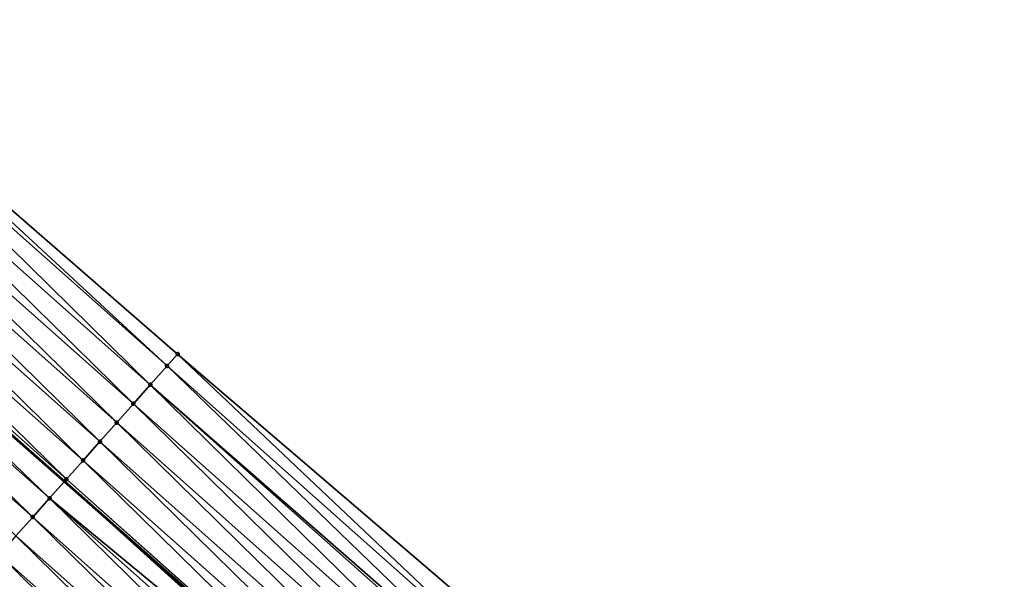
# Model space of a CAD drawing. Header units: feet. Extents: x 2017424 to 2024169, y 808042 to 818730.
# Tile 188 of 256: x 2019089 to 2019128, y 817327 to 817349. Entities that reach past the tile are written whole.
import ezdxf

# ---------------------------------------------------------------- set-up
doc = ezdxf.new("R2010")
doc.units = ezdxf.units.FT
doc.header["$MEASUREMENT"] = 0
for name, color, linetype, lineweight in [('EP_Travel Lane', 172, 'Continuous', 53), ('NB-Road Shots', 141, 'Continuous', 100), ('NB-Road X-Section', 40, 'Continuous', 13)]:
    doc.layers.add(name, color=color, linetype=linetype, lineweight=lineweight)
doc.layers.add('I-77-MM15-17_NB-Surface-BORDER', color=7, linetype='Continuous')
doc.layers.add('I-77-MM15-17_NB-Surface-TIN', color=7, linetype='Continuous')

msp = doc.modelspace()

# ---------------------------------------------------------------- linework, layer by layer
at = {"layer": 'EP_Travel Lane'}
msp.add_polyline3d([(2018985.073937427, 817423.4912636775, 263.0262041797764), (2019000.181863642, 817410.3891753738, 262.8748321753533), (2019015.2915109, 817397.2868091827, 262.7117436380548), (2019030.427213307, 817384.1318589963, 262.5426080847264), (2019045.419234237, 817370.8950168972, 262.3686872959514), (2019060.411304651, 817357.6581311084, 262.203116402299), (2019075.466952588, 817344.3985831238, 262.0585442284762), (2019090.486803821, 817331.1927765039, 261.9129258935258), (2019105.520946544, 817317.9506723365, 261.7715390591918), (2019120.426101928, 817304.6159102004, 261.6282406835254), (2019135.331148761, 817291.2812451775, 261.4633631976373), (2019150.231595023, 817277.829352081, 261.3383087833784), (2019165.037024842, 817264.3838633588, 261.2022592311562), (2019179.87222211, 817250.8965134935, 261.0539170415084), (2019194.609704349, 817237.3771864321, 260.867438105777), (2019209.347330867, 817223.8577270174, 260.7043416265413)], dxfattribs=at)
at = {"layer": 'I-77-MM15-17_NB-Surface-BORDER', "color": 3, "linetype": 'Continuous', "lineweight": -3}
msp.add_polyline3d([(2018986.456066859, 817425.0846488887, 263.0327841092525), (2019002.50888911, 817413.0720766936, 262.9231978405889), (2019018.339068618, 817400.8008916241, 262.7397434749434), (2019033.928258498, 817388.1242801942, 262.5669022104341), (2019048.839018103, 817374.7948793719, 262.3834303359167), (2019063.875992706, 817361.6095751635, 262.1868861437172), (2019079.866471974, 817349.3508803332, 262.0824444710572), (2019094.965657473, 817336.2342109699, 261.9521202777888), (2019110.205084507, 817323.1863791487, 261.7784997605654), (2019125.109954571, 817309.8518798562, 261.5776838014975), (2019140.014838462, 817296.5173681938, 261.3796464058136), (2019154.953746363, 817283.0300723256, 261.2573594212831), (2019169.759312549, 817269.5844696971, 261.143956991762), (2019183.268471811, 817254.5996307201, 260.9853961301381), (2019196.653826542, 817239.606620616, 260.7764798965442), (2019211.391404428, 817226.0872090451, 260.6052390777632)], dxfattribs=at)
at = {"layer": 'I-77-MM15-17_NB-Surface-TIN', "color": 128, "linetype": 'Continuous', "lineweight": -3}
for points in [[(2019094.5498909, 817335.7662310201, 261.9475520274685), (2019079.866471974, 817349.3508803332, 262.0824444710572), (2019079.59790144, 817349.0485606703, 262.0813973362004)], [(2019094.5498909, 817335.7662310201, 261.9475520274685), (2019094.965657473, 817336.2342109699, 261.9521202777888), (2019079.866471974, 817349.3508803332, 262.0824444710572)], [(2019093.885727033, 817335.0186439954, 261.9416245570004), (2019079.59790144, 817349.0485606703, 262.0813973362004), (2019078.933763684, 817348.3009504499, 262.0802080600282)], [(2019093.885727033, 817335.0186439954, 261.9416245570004), (2019094.5498909, 817335.7662310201, 261.9475520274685), (2019079.59790144, 817349.0485606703, 262.0813973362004)], [(2019093.221571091, 817334.2710499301, 261.937135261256), (2019078.933763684, 817348.3009504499, 262.0802080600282), (2019078.269626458, 817347.5533397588, 262.079114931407)], [(2019093.221571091, 817334.2710499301, 261.937135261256), (2019093.885727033, 817335.0186439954, 261.9416245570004), (2019078.933763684, 817348.3009504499, 262.0802080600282)], [(2019092.557394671, 817333.523474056, 261.9289301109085), (2019078.269626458, 817347.5533397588, 262.079114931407), (2019077.60550222, 817346.8057175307, 262.0803784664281)], [(2019092.557394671, 817333.523474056, 261.9289301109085), (2019093.221571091, 817334.2710499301, 261.937135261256), (2019078.269626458, 817347.5533397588, 262.079114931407)], [(2019091.893263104, 817332.7758583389, 261.9288636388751), (2019077.60550222, 817346.8057175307, 262.0803784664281), (2019076.941343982, 817346.0581255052, 262.0754725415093)], [(2019091.893263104, 817332.7758583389, 261.9288636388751), (2019092.557394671, 817333.523474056, 261.9289301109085), (2019077.60550222, 817346.8057175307, 262.0803784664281)], [(2019091.229090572, 817332.028279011, 261.9213639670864), (2019076.941343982, 817346.0581255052, 262.0754725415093), (2019076.277180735, 817345.3105379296, 262.0696575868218)], [(2019091.229090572, 817332.028279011, 261.9213639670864), (2019091.893263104, 817332.7758583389, 261.9288636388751), (2019076.941343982, 817346.0581255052, 262.0754725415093)], [(2019090.564921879, 817331.2806962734, 261.9145608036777), (2019076.277180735, 817345.3105379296, 262.0696575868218), (2019075.613005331, 817344.5629611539, 262.061636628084)], [(2019090.564921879, 817331.2806962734, 261.9145608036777), (2019091.229090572, 817332.028279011, 261.9213639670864), (2019076.277180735, 817345.3105379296, 262.0696575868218)], [(2019089.900714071, 817330.5331482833, 261.9006597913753), (2019075.466952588, 817344.3985831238, 262.0585442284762), (2019074.948796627, 817343.8154139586, 262.0475732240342)], [(2019075.613005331, 817344.5629611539, 262.061636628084), (2019075.466952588, 817344.3985831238, 262.0585442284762), (2019090.486803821, 817331.1927765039, 261.9129258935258)], [(2019089.900714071, 817330.5331482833, 261.9006597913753), (2019090.486803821, 817331.1927765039, 261.9129258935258), (2019075.466952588, 817344.3985831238, 262.0585442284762)], [(2019090.564921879, 817331.2806962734, 261.9145608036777), (2019075.613005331, 817344.5629611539, 262.061636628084), (2019090.486803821, 817331.1927765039, 261.9129258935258)], [(2019089.236458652, 817329.7856425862, 261.878119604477), (2019074.948796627, 817343.8154139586, 262.0475732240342), (2019074.284542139, 817343.0679074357, 262.0252017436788)], [(2019089.236458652, 817329.7856425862, 261.878119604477), (2019089.900714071, 817330.5331482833, 261.9006597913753), (2019074.948796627, 817343.8154139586, 262.0475732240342)], [(2019088.572214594, 817329.0381267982, 261.8576406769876), (2019089.236458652, 817329.7856425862, 261.878119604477), (2019074.284542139, 817343.0679074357, 262.0252017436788)], [(2019109.538365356, 817322.4410701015, 261.785621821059), (2019094.965657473, 817336.2342109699, 261.9521202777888), (2019094.5498909, 817335.7662310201, 261.9475520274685)], [(2019109.538365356, 817322.4410701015, 261.785621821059), (2019110.205084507, 817323.1863791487, 261.7784997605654), (2019094.965657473, 817336.2342109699, 261.9521202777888)], [(2019108.984417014, 817321.8218247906, 261.7915387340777), (2019094.5498909, 817335.7662310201, 261.9475520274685), (2019093.885727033, 817335.0186439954, 261.9416245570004)], [(2019108.984417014, 817321.8218247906, 261.7915387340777), (2019109.538365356, 817322.4410701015, 261.785621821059), (2019094.5498909, 817335.7662310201, 261.9475520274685)], [(2019108.204854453, 817320.950516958, 261.7854225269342), (2019093.885727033, 817335.0186439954, 261.9416245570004), (2019093.221571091, 817334.2710499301, 261.937135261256)], [(2019108.204854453, 817320.950516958, 261.7854225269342), (2019108.871635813, 817321.6957703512, 261.7906764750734), (2019093.885727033, 817335.0186439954, 261.9416245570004)], [(2019108.871635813, 817321.6957703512, 261.7906764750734), (2019108.984417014, 817321.8218247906, 261.7915387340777), (2019093.885727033, 817335.0186439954, 261.9416245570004)], [(2019107.538082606, 817320.2052550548, 261.7820610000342), (2019093.221571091, 817334.2710499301, 261.937135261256), (2019092.557394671, 817333.523474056, 261.9289301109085)], [(2019107.538082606, 817320.2052550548, 261.7820610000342), (2019108.204854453, 817320.950516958, 261.7854225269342), (2019093.221571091, 817334.2710499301, 261.937135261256)], [(2019106.871316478, 817319.4599880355, 261.779837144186), (2019092.557394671, 817333.523474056, 261.9289301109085), (2019091.893263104, 817332.7758583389, 261.9288636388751)], [(2019106.871316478, 817319.4599880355, 261.779837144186), (2019107.538082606, 817320.2052550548, 261.7820610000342), (2019092.557394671, 817333.523474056, 261.9289301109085)], [(2019106.204563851, 817318.7147089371, 261.7802993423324), (2019091.893263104, 817332.7758583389, 261.9288636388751), (2019091.229090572, 817332.028279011, 261.9213639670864)], [(2019106.204563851, 817318.7147089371, 261.7802993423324), (2019106.871316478, 817319.4599880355, 261.779837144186), (2019091.893263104, 817332.7758583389, 261.9288636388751)], [(2019105.53776666, 817317.9694697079, 261.7718957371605), (2019091.229090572, 817332.028279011, 261.9213639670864), (2019090.564921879, 817331.2806962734, 261.9145608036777)], [(2019105.53776666, 817317.9694697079, 261.7718957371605), (2019106.204563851, 817318.7147089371, 261.7802993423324), (2019091.229090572, 817332.028279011, 261.9213639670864)], [(2019105.361915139, 817317.7729463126, 261.7681667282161), (2019090.486803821, 817331.1927765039, 261.9129258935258), (2019089.900714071, 817330.5331482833, 261.9006597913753)], [(2019090.564921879, 817331.2806962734, 261.9145608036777), (2019090.486803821, 817331.1927765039, 261.9129258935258), (2019105.520946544, 817317.9506723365, 261.7715390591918)], [(2019105.361915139, 817317.7729463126, 261.7681667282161), (2019105.520946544, 817317.9506723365, 261.7715390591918), (2019090.486803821, 817331.1927765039, 261.9129258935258)], [(2019105.53776666, 817317.9694697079, 261.7718957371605), (2019090.564921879, 817331.2806962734, 261.9145608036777), (2019105.520946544, 817317.9506723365, 261.7715390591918)], [(2019104.204043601, 817316.4791063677, 261.72948925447), (2019089.900714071, 817330.5331482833, 261.9006597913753), (2019089.236458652, 817329.7856425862, 261.878119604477)], [(2019104.204043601, 817316.4791063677, 261.72948925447), (2019104.870921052, 817317.2242737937, 261.7538599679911), (2019089.900714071, 817330.5331482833, 261.9006597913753)], [(2019104.870921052, 817317.2242737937, 261.7538599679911), (2019105.361915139, 817317.7729463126, 261.7681667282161), (2019089.900714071, 817330.5331482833, 261.9006597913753)], [(2019103.537185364, 817315.7339217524, 261.7089409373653), (2019089.236458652, 817329.7856425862, 261.878119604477), (2019088.572214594, 817329.0381267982, 261.8576406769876)], [(2019103.537185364, 817315.7339217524, 261.7089409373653), (2019104.204043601, 817316.4791063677, 261.72948925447), (2019089.236458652, 817329.7856425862, 261.878119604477)], [(2019102.870346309, 817314.9887199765, 261.6922086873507), (2019088.572214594, 817329.0381267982, 261.8576406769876), (2019087.907990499, 817328.2905932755, 261.8407844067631)], [(2019102.870346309, 817314.9887199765, 261.6922086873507), (2019103.537185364, 817315.7339217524, 261.7089409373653), (2019088.572214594, 817329.0381267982, 261.8576406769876)], [(2019102.203512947, 817314.2435131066, 261.6766092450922), (2019087.907990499, 817328.2905932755, 261.8407844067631), (2019087.243762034, 817327.5430636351, 261.8231351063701)], [(2019102.203512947, 817314.2435131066, 261.6766092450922), (2019102.870346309, 817314.9887199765, 261.6922086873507), (2019087.907990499, 817328.2905932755, 261.8407844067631)], [(2019102.203512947, 817314.2435131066, 261.6766092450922), (2019087.243762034, 817327.5430636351, 261.8231351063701), (2019087.040248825, 817327.3140308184, 261.8174508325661)]]:
    msp.add_3dface(points, dxfattribs=at)
at = {"layer": 'NB-Road Shots', "lineweight": 100}
for p in [(2019094.965657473, 817336.2342109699, 261.9521202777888), (2019094.5498909, 817335.7662310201, 261.9475520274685), (2019093.885727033, 817335.0186439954, 261.9416245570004), (2019093.221571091, 817334.2710499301, 261.937135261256), (2019092.557394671, 817333.523474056, 261.9289301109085), (2019091.893263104, 817332.7758583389, 261.9288636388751), (2019091.229090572, 817332.028279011, 261.9213639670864), (2019090.564921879, 817331.2806962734, 261.9145608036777), (2019089.900714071, 817330.5331482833, 261.9006597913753), (2019089.236458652, 817329.7856425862, 261.878119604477)]:
    msp.add_point(p, dxfattribs=at)
at = {"layer": 'NB-Road X-Section', "extrusion": (-0.7475957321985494, 0.6641131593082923, 0.007371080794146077), "elevation": -966661.0996398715, "flags": 128}
msp.add_lwpolyline([(-1951997.646554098, 7387.48988063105), (-1951997.020561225, 7387.48531225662), (-1951996.020561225, 7387.479384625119), (-1951995.020561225, 7387.474895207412), (-1951994.020561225, 7387.466689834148), (-1951993.020561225, 7387.466623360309), (-1951992.020561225, 7387.459123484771), (-1951991.020561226, 7387.452320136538), (-1951990.020561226, 7387.43841874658), (-1951989.020561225, 7387.415877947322), (-1951988.020561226, 7387.395398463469), (-1951987.020561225, 7387.378541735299), (-1951986.020561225, 7387.36089195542), (-1951985.714173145, 7387.355207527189), (-1951985.020561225, 7387.340328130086), (-1951984.020561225, 7387.316570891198), (-1951983.020561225, 7387.28932139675), (-1951982.020561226, 7387.264291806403), (-1951981.020561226, 7387.243066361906), (-1951980.020561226, 7387.227032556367), (-1951979.020561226, 7387.206550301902), (-1951978.020561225, 7387.184903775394), (-1951977.020561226, 7387.166931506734), (-1951976.020561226, 7387.140922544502), (-1951975.020561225, 7387.116549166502), (-1951974.020561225, 7387.09669689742), (-1951973.020561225, 7387.075750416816), (-1951972.020561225, 7387.050839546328), (-1951971.020561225, 7387.019309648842), (-1951970.020561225, 7386.988246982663), (-1951969.020561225, 7386.959817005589), (-1951968.020561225, 7386.935682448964), (-1951967.020561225, 7386.9270919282), (-1951966.020839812, 7386.883427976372), (-1951966.020561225, 7386.883409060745)], dxfattribs=at)

doc.saveas('drawing.dxf')
